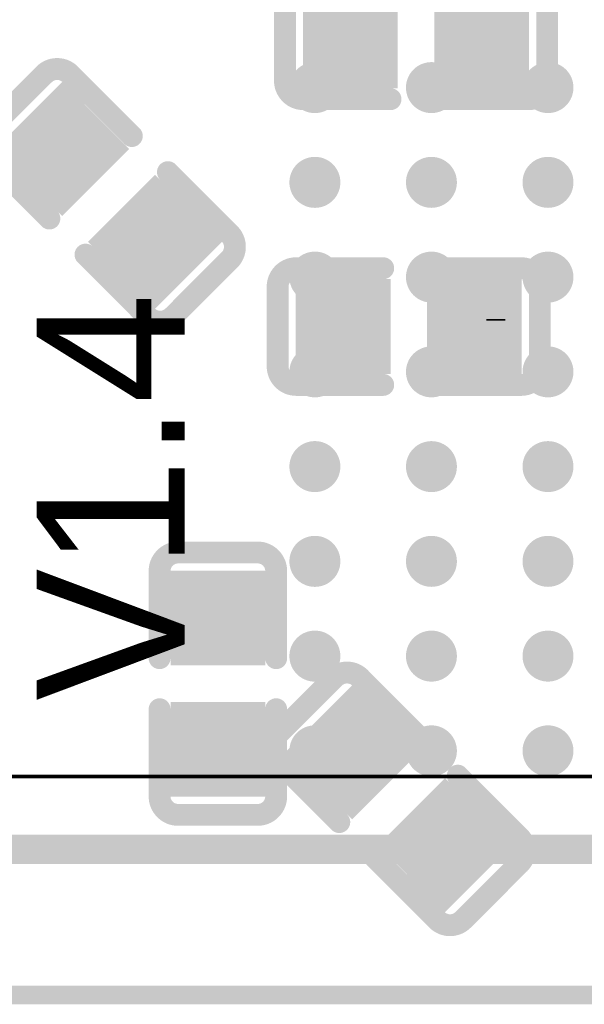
# Model space of a CAD drawing. Header units: millimetres. Extents: x -47 to 199, y -56 to 203.
# Tile 146 of 157: x 101.57 to 105.45, y 176.72 to 183.47. Entities that reach past the tile are written whole.
import ezdxf

# ---------------------------------------------------------------- set-up
doc = ezdxf.new("R2010")
doc.units = ezdxf.units.MM
doc.header["$LTSCALE"] = 1.21
doc.header["$MEASUREMENT"] = 0
doc.layers.get('0').update_dxf_attribs({"linetype": 'CONTINUOUS'})
for name, color, linetype in [('BottomLayer', 5, 'CONTINUOUS'), ('BottomOverlay', 54, 'CONTINUOUS'), ('BottomPaste', 16, 'CONTINUOUS'), ('BottomSolder', 6, 'CONTINUOUS'), ('TopLayer', 1, 'CONTINUOUS'), ('TopOverlay', 2, 'CONTINUOUS'), ('TopPaste', 8, 'CONTINUOUS'), ('TopSolder', 216, 'CONTINUOUS')]:
    doc.layers.add(name, color=color, linetype=linetype)
doc.styles.get("Standard").update_dxf_attribs({"font": 'txt', "width": 0.8})

# ---------------------------------------------------------------- blocks, each defined once
blk = doc.blocks.new('BGA200_15R00X10R00X0R90_91')
at = {"layer": 'TopLayer', "const_width": 0.0059}
for points in [[(0.04429, -0.08957, 1), (0.05019, -0.08957, 1)], [(0.07579, -0.08957, 1), (0.08169, -0.08957, 1)], [(0.10729, -0.08957, 1), (0.11319, -0.08957, 1)], [(0.04429, -0.11516, 1), (0.05019, -0.11516, 1)], [(0.07579, -0.11516, 1), (0.08169, -0.11516, 1)], [(0.10729, -0.11516, 1), (0.11319, -0.11516, 1)], [(0.04429, -0.14075, 1), (0.05019, -0.14075, 1)], [(0.07579, -0.14075, 1), (0.08169, -0.14075, 1)], [(0.10729, -0.14075, 1), (0.11319, -0.14075, 1)], [(0.04429, -0.16634, 1), (0.05019, -0.16634, 1)], [(0.07579, -0.16634, 1), (0.08169, -0.16634, 1)], [(0.10729, -0.16634, 1), (0.11319, -0.16634, 1)], [(0.04429, -0.19193, 1), (0.05019, -0.19193, 1)], [(0.07579, -0.19193, 1), (0.08169, -0.19193, 1)], [(0.10729, -0.19193, 1), (0.11319, -0.19193, 1)], [(0.04429, -0.21752, 1), (0.05019, -0.21752, 1)], [(0.07579, -0.21752, 1), (0.08169, -0.21752, 1)], [(0.10729, -0.21752, 1), (0.11319, -0.21752, 1)], [(0.04429, -0.24311, 1), (0.05019, -0.24311, 1)], [(0.07579, -0.24311, 1), (0.08169, -0.24311, 1)], [(0.10729, -0.24311, 1), (0.11319, -0.24311, 1)], [(0.04429, -0.2687, 1), (0.05019, -0.2687, 1)], [(0.07579, -0.2687, 1), (0.08169, -0.2687, 1)], [(0.10729, -0.2687, 1), (0.11319, -0.2687, 1)]]:
    blk.add_lwpolyline(points, format="xyb", close=True, dxfattribs=at)
at = {"layer": 'TopOverlay'}
for points, const_width in [([(-0.18012, -0.27559), (0.18012, -0.27559)], 0.001), ([(-0.19685, -0.29528), (0.19686, -0.29528)], 0.00787), ([(-0.23622, -0.33465), (0.23623, -0.33465)], 0.005)]:
    blk.add_lwpolyline(points, dxfattribs=dict(at, const_width=const_width))
at = {"layer": 'TopPaste', "const_width": 0.0059}
for points in [[(0.04429, -0.08957, 1), (0.05019, -0.08957, 1)], [(0.07579, -0.08957, 1), (0.08169, -0.08957, 1)], [(0.10729, -0.08957, 1), (0.11319, -0.08957, 1)], [(0.04429, -0.11516, 1), (0.05019, -0.11516, 1)], [(0.07579, -0.11516, 1), (0.08169, -0.11516, 1)], [(0.10729, -0.11516, 1), (0.11319, -0.11516, 1)], [(0.04429, -0.14075, 1), (0.05019, -0.14075, 1)], [(0.07579, -0.14075, 1), (0.08169, -0.14075, 1)], [(0.10729, -0.14075, 1), (0.11319, -0.14075, 1)], [(0.04429, -0.16634, 1), (0.05019, -0.16634, 1)], [(0.07579, -0.16634, 1), (0.08169, -0.16634, 1)], [(0.10729, -0.16634, 1), (0.11319, -0.16634, 1)], [(0.04429, -0.19193, 1), (0.05019, -0.19193, 1)], [(0.07579, -0.19193, 1), (0.08169, -0.19193, 1)], [(0.10729, -0.19193, 1), (0.11319, -0.19193, 1)], [(0.04429, -0.21752, 1), (0.05019, -0.21752, 1)], [(0.07579, -0.21752, 1), (0.08169, -0.21752, 1)], [(0.10729, -0.21752, 1), (0.11319, -0.21752, 1)], [(0.04429, -0.24311, 1), (0.05019, -0.24311, 1)], [(0.07579, -0.24311, 1), (0.08169, -0.24311, 1)], [(0.10729, -0.24311, 1), (0.11319, -0.24311, 1)], [(0.04429, -0.2687, 1), (0.05019, -0.2687, 1)], [(0.07579, -0.2687, 1), (0.08169, -0.2687, 1)], [(0.10729, -0.2687, 1), (0.11319, -0.2687, 1)]]:
    blk.add_lwpolyline(points, format="xyb", close=True, dxfattribs=at)
at = {"layer": 'TopSolder', "const_width": 0.00689}
for points in [[(0.0438, -0.08957, 1), (0.05069, -0.08957, 1)], [(0.0753, -0.08957, 1), (0.08218, -0.08957, 1)], [(0.1068, -0.08957, 1), (0.11368, -0.08957, 1)], [(0.0438, -0.11516, 1), (0.05069, -0.11516, 1)], [(0.0753, -0.11516, 1), (0.08218, -0.11516, 1)], [(0.1068, -0.11516, 1), (0.11368, -0.11516, 1)], [(0.0438, -0.14075, 1), (0.05069, -0.14075, 1)], [(0.0753, -0.14075, 1), (0.08218, -0.14075, 1)], [(0.1068, -0.14075, 1), (0.11368, -0.14075, 1)], [(0.0438, -0.16634, 1), (0.05069, -0.16634, 1)], [(0.0753, -0.16634, 1), (0.08218, -0.16634, 1)], [(0.1068, -0.16634, 1), (0.11368, -0.16634, 1)], [(0.0438, -0.19193, 1), (0.05069, -0.19193, 1)], [(0.0753, -0.19193, 1), (0.08218, -0.19193, 1)], [(0.1068, -0.19193, 1), (0.11368, -0.19193, 1)], [(0.0438, -0.21752, 1), (0.05069, -0.21752, 1)], [(0.0753, -0.21752, 1), (0.08218, -0.21752, 1)], [(0.1068, -0.21752, 1), (0.11368, -0.21752, 1)], [(0.0438, -0.24311, 1), (0.05069, -0.24311, 1)], [(0.0753, -0.24311, 1), (0.08218, -0.24311, 1)], [(0.1068, -0.24311, 1), (0.11368, -0.24311, 1)], [(0.0438, -0.2687, 1), (0.05069, -0.2687, 1)], [(0.0753, -0.2687, 1), (0.08218, -0.2687, 1)], [(0.1068, -0.2687, 1), (0.11368, -0.2687, 1)]]:
    blk.add_lwpolyline(points, format="xyb", close=True, dxfattribs=at)
blk = doc.blocks.new('C0402_B_290')
at = {"layer": 'BottomLayer'}
for points in [[(-0.02855, -0.01083), (-0.00689, -0.01083), (-0.02855, 0.01083), (-0.00689, 0.01083)], [(0.00689, -0.01083), (0.02855, -0.01083), (0.00689, 0.01083), (0.02855, 0.01083)]]:
    blk.add_solid(points, dxfattribs=at)
at = {"layer": 'BottomOverlay', "const_width": 0.00591}
for points in [[(-0.03543, 0.01076, -0.414214), (-0.03043, 0.01576)], [(0.03043, 0.01576, -0.414214), (0.03543, 0.01076)], [(-0.03043, -0.01575, -0.414214), (-0.03543, -0.01075)], [(0.03543, -0.01075, -0.414214), (0.03043, -0.01575)]]:
    blk.add_lwpolyline(points, format="xyb", dxfattribs=at)
for points in [[(-0.0069, 0.01576), (-0.03043, 0.01576)], [(0.03043, 0.01576), (0.0069, 0.01576)], [(-0.03543, 0.01076), (-0.03543, -0.01075)], [(0.03543, 0.01076), (0.03543, -0.01075)], [(-0.0069, -0.01575), (-0.03043, -0.01575)], [(0.03043, -0.01575), (0.0069, -0.01575)]]:
    blk.add_lwpolyline(points, dxfattribs=at)
at = {"layer": 'BottomOverlay', "const_width": 0.00296}
for points in [[(-0.03191, 0.01576, 1), (-0.02895, 0.01576, 1)], [(-0.03191, 0.01576, 1), (-0.02895, 0.01576, 1)], [(-0.00838, 0.01576, 1), (-0.00542, 0.01576, 1)], [(0.00542, 0.01576, 1), (0.00838, 0.01576, 1)], [(0.02895, 0.01576, 1), (0.03191, 0.01576, 1)], [(0.02895, 0.01576, 1), (0.03191, 0.01576, 1)], [(-0.03691, 0.01076, 1), (-0.03395, 0.01076, 1)], [(-0.03691, 0.01076, 1), (-0.03395, 0.01076, 1)], [(0.03395, 0.01076, 1), (0.03691, 0.01076, 1)], [(0.03395, 0.01076, 1), (0.03691, 0.01076, 1)], [(-0.03691, -0.01075, 1), (-0.03395, -0.01075, 1)], [(-0.03691, -0.01075, 1), (-0.03395, -0.01075, 1)], [(0.03395, -0.01075, 1), (0.03691, -0.01075, 1)], [(0.03395, -0.01075, 1), (0.03691, -0.01075, 1)], [(-0.03191, -0.01575, 1), (-0.02895, -0.01575, 1)], [(-0.03191, -0.01575, 1), (-0.02895, -0.01575, 1)], [(-0.00838, -0.01575, 1), (-0.00542, -0.01575, 1)], [(0.00542, -0.01575, 1), (0.00838, -0.01575, 1)], [(0.02895, -0.01575, 1), (0.03191, -0.01575, 1)], [(0.02895, -0.01575, 1), (0.03191, -0.01575, 1)]]:
    blk.add_lwpolyline(points, format="xyb", close=True, dxfattribs=at)
at = {"layer": 'BottomPaste'}
for points in [[(-0.02855, -0.01083), (-0.00689, -0.01083), (-0.02855, 0.01083), (-0.00689, 0.01083)], [(0.00689, -0.01083), (0.02855, -0.01083), (0.00689, 0.01083), (0.02855, 0.01083)]]:
    blk.add_solid(points, dxfattribs=at)
at = {"layer": 'BottomSolder'}
for points in [[(-0.03052, -0.0128), (-0.00493, -0.0128), (-0.03052, 0.0128), (-0.00493, 0.0128)], [(0.00493, -0.0128), (0.03052, -0.0128), (0.00493, 0.0128), (0.03052, 0.0128)]]:
    blk.add_solid(points, dxfattribs=at)
blk = doc.blocks.new('C0402_B_302')
at = {"layer": 'BottomLayer'}
for points in [[(-0.02855, -0.01083), (-0.00689, -0.01083), (-0.02855, 0.01083), (-0.00689, 0.01083)], [(0.00689, -0.01083), (0.02855, -0.01083), (0.00689, 0.01083), (0.02855, 0.01083)]]:
    blk.add_solid(points, dxfattribs=at)
at = {"layer": 'BottomOverlay', "const_width": 0.00591}
for points in [[(-0.03543, 0.01076, -0.414214), (-0.03043, 0.01576)], [(0.03043, 0.01576, -0.414214), (0.03543, 0.01076)], [(-0.03043, -0.01575, -0.414214), (-0.03543, -0.01075)], [(0.03543, -0.01075, -0.414214), (0.03043, -0.01575)]]:
    blk.add_lwpolyline(points, format="xyb", dxfattribs=at)
for points in [[(-0.0069, 0.01576), (-0.03043, 0.01576)], [(0.03043, 0.01576), (0.0069, 0.01576)], [(-0.03543, -0.01075), (-0.03543, 0.01076)], [(0.03543, -0.01075), (0.03543, 0.01076)], [(-0.0069, -0.01575), (-0.03043, -0.01575)], [(0.03043, -0.01575), (0.0069, -0.01575)]]:
    blk.add_lwpolyline(points, dxfattribs=at)
at = {"layer": 'BottomOverlay', "const_width": 0.00296}
for points in [[(-0.03191, 0.01576, 1), (-0.02895, 0.01576, 1)], [(-0.03191, 0.01576, 1), (-0.02895, 0.01576, 1)], [(-0.00838, 0.01576, 1), (-0.00542, 0.01576, 1)], [(0.00542, 0.01576, 1), (0.00838, 0.01576, 1)], [(0.02895, 0.01576, 1), (0.03191, 0.01576, 1)], [(0.02895, 0.01576, 1), (0.03191, 0.01576, 1)], [(-0.03691, 0.01076, 1), (-0.03395, 0.01076, 1)], [(-0.03691, 0.01076, 1), (-0.03395, 0.01076, 1)], [(0.03395, 0.01076, 1), (0.03691, 0.01076, 1)], [(0.03395, 0.01076, 1), (0.03691, 0.01076, 1)], [(-0.03691, -0.01075, 1), (-0.03395, -0.01075, 1)], [(-0.03691, -0.01075, 1), (-0.03395, -0.01075, 1)], [(0.03395, -0.01075, 1), (0.03691, -0.01075, 1)], [(0.03395, -0.01075, 1), (0.03691, -0.01075, 1)], [(-0.03191, -0.01575, 1), (-0.02895, -0.01575, 1)], [(-0.03191, -0.01575, 1), (-0.02895, -0.01575, 1)], [(-0.00838, -0.01575, 1), (-0.00542, -0.01575, 1)], [(0.00542, -0.01575, 1), (0.00838, -0.01575, 1)], [(0.02895, -0.01575, 1), (0.03191, -0.01575, 1)], [(0.02895, -0.01575, 1), (0.03191, -0.01575, 1)]]:
    blk.add_lwpolyline(points, format="xyb", close=True, dxfattribs=at)
at = {"layer": 'BottomPaste'}
for points in [[(-0.02855, -0.01083), (-0.00689, -0.01083), (-0.02855, 0.01083), (-0.00689, 0.01083)], [(0.00689, -0.01083), (0.02855, -0.01083), (0.00689, 0.01083), (0.02855, 0.01083)]]:
    blk.add_solid(points, dxfattribs=at)
at = {"layer": 'BottomSolder'}
for points in [[(-0.03052, -0.0128), (-0.00493, -0.0128), (-0.03052, 0.0128), (-0.00493, 0.0128)], [(0.00493, -0.0128), (0.03052, -0.0128), (0.00493, 0.0128), (0.03052, 0.0128)]]:
    blk.add_solid(points, dxfattribs=at)
blk = doc.blocks.new('C0402_B_311')
at = {"layer": 'BottomLayer'}
for points in [[(-0.02855, -0.01083), (-0.00689, -0.01083), (-0.02855, 0.01083), (-0.00689, 0.01083)], [(0.00689, -0.01083), (0.02855, -0.01083), (0.00689, 0.01083), (0.02855, 0.01083)]]:
    blk.add_solid(points, dxfattribs=at)
at = {"layer": 'BottomOverlay', "const_width": 0.00591}
for points in [[(-0.03543, 0.01076, -0.414214), (-0.03043, 0.01576)], [(0.03043, 0.01576, -0.414214), (0.03543, 0.01076)], [(-0.03043, -0.01575, -0.414214), (-0.03543, -0.01075)], [(0.03543, -0.01075, -0.414214), (0.03043, -0.01575)]]:
    blk.add_lwpolyline(points, format="xyb", dxfattribs=at)
for points in [[(-0.03043, 0.01576), (-0.0069, 0.01576)], [(0.0069, 0.01576), (0.03043, 0.01576)], [(-0.03543, 0.01076), (-0.03543, -0.01075)], [(0.03543, 0.01076), (0.03543, -0.01075)], [(-0.03043, -0.01575), (-0.0069, -0.01575)], [(0.0069, -0.01575), (0.03043, -0.01575)]]:
    blk.add_lwpolyline(points, dxfattribs=at)
at = {"layer": 'BottomOverlay', "const_width": 0.00296}
for points in [[(-0.03191, 0.01576, 1), (-0.02895, 0.01576, 1)], [(-0.03191, 0.01576, 1), (-0.02895, 0.01576, 1)], [(-0.00838, 0.01576, 1), (-0.00542, 0.01576, 1)], [(0.00542, 0.01576, 1), (0.00838, 0.01576, 1)], [(0.02895, 0.01576, 1), (0.03191, 0.01576, 1)], [(0.02895, 0.01576, 1), (0.03191, 0.01576, 1)], [(-0.03691, 0.01076, 1), (-0.03395, 0.01076, 1)], [(-0.03691, 0.01076, 1), (-0.03395, 0.01076, 1)], [(0.03395, 0.01076, 1), (0.03691, 0.01076, 1)], [(0.03395, 0.01076, 1), (0.03691, 0.01076, 1)], [(-0.03691, -0.01075, 1), (-0.03395, -0.01075, 1)], [(-0.03691, -0.01075, 1), (-0.03395, -0.01075, 1)], [(0.03395, -0.01075, 1), (0.03691, -0.01075, 1)], [(0.03395, -0.01075, 1), (0.03691, -0.01075, 1)], [(-0.03191, -0.01575, 1), (-0.02895, -0.01575, 1)], [(-0.03191, -0.01575, 1), (-0.02895, -0.01575, 1)], [(-0.00838, -0.01575, 1), (-0.00542, -0.01575, 1)], [(0.00542, -0.01575, 1), (0.00838, -0.01575, 1)], [(0.02895, -0.01575, 1), (0.03191, -0.01575, 1)], [(0.02895, -0.01575, 1), (0.03191, -0.01575, 1)]]:
    blk.add_lwpolyline(points, format="xyb", close=True, dxfattribs=at)
at = {"layer": 'BottomPaste'}
for points in [[(-0.02855, -0.01083), (-0.00689, -0.01083), (-0.02855, 0.01083), (-0.00689, 0.01083)], [(0.00689, -0.01083), (0.02855, -0.01083), (0.00689, 0.01083), (0.02855, 0.01083)]]:
    blk.add_solid(points, dxfattribs=at)
at = {"layer": 'BottomSolder'}
for points in [[(-0.03052, -0.0128), (-0.00493, -0.0128), (-0.03052, 0.0128), (-0.00493, 0.0128)], [(0.00493, -0.0128), (0.03052, -0.0128), (0.00493, 0.0128), (0.03052, 0.0128)]]:
    blk.add_solid(points, dxfattribs=at)
blk = doc.blocks.new('C0402_B_323')
at = {"layer": 'BottomLayer'}
for points in [[(-0.02855, -0.01083), (-0.00689, -0.01083), (-0.02855, 0.01083), (-0.00689, 0.01083)], [(0.00689, -0.01083), (0.02855, -0.01083), (0.00689, 0.01083), (0.02855, 0.01083)]]:
    blk.add_solid(points, dxfattribs=at)
at = {"layer": 'BottomOverlay', "const_width": 0.00591}
for points in [[(-0.03543, 0.01076, -0.414214), (-0.03043, 0.01576)], [(0.03043, 0.01576, -0.414214), (0.03543, 0.01076)], [(-0.03043, -0.01575, -0.414214), (-0.03543, -0.01075)], [(0.03543, -0.01075, -0.414214), (0.03043, -0.01575)]]:
    blk.add_lwpolyline(points, format="xyb", dxfattribs=at)
for points in [[(-0.0069, 0.01576), (-0.03043, 0.01576)], [(0.03043, 0.01576), (0.0069, 0.01576)], [(-0.03543, -0.01075), (-0.03543, 0.01076)], [(0.03543, -0.01075), (0.03543, 0.01076)], [(-0.0069, -0.01575), (-0.03043, -0.01575)], [(0.03043, -0.01575), (0.0069, -0.01575)]]:
    blk.add_lwpolyline(points, dxfattribs=at)
at = {"layer": 'BottomOverlay', "const_width": 0.00296}
for points in [[(-0.03191, 0.01576, 1), (-0.02895, 0.01576, 1)], [(-0.03191, 0.01576, 1), (-0.02895, 0.01576, 1)], [(-0.00838, 0.01576, 1), (-0.00542, 0.01576, 1)], [(0.00542, 0.01576, 1), (0.00838, 0.01576, 1)], [(0.02895, 0.01576, 1), (0.03191, 0.01576, 1)], [(0.02895, 0.01576, 1), (0.03191, 0.01576, 1)], [(-0.03691, 0.01076, 1), (-0.03395, 0.01076, 1)], [(-0.03691, 0.01076, 1), (-0.03395, 0.01076, 1)], [(0.03395, 0.01076, 1), (0.03691, 0.01076, 1)], [(0.03395, 0.01076, 1), (0.03691, 0.01076, 1)], [(-0.03691, -0.01075, 1), (-0.03395, -0.01075, 1)], [(-0.03691, -0.01075, 1), (-0.03395, -0.01075, 1)], [(0.03395, -0.01075, 1), (0.03691, -0.01075, 1)], [(0.03395, -0.01075, 1), (0.03691, -0.01075, 1)], [(-0.03191, -0.01575, 1), (-0.02895, -0.01575, 1)], [(-0.03191, -0.01575, 1), (-0.02895, -0.01575, 1)], [(-0.00838, -0.01575, 1), (-0.00542, -0.01575, 1)], [(0.00542, -0.01575, 1), (0.00838, -0.01575, 1)], [(0.02895, -0.01575, 1), (0.03191, -0.01575, 1)], [(0.02895, -0.01575, 1), (0.03191, -0.01575, 1)]]:
    blk.add_lwpolyline(points, format="xyb", close=True, dxfattribs=at)
at = {"layer": 'BottomPaste'}
for points in [[(-0.02855, -0.01083), (-0.00689, -0.01083), (-0.02855, 0.01083), (-0.00689, 0.01083)], [(0.00689, -0.01083), (0.02855, -0.01083), (0.00689, 0.01083), (0.02855, 0.01083)]]:
    blk.add_solid(points, dxfattribs=at)
at = {"layer": 'BottomSolder'}
for points in [[(-0.03052, -0.0128), (-0.00493, -0.0128), (-0.03052, 0.0128), (-0.00493, 0.0128)], [(0.00493, -0.0128), (0.03052, -0.0128), (0.00493, 0.0128), (0.03052, 0.0128)]]:
    blk.add_solid(points, dxfattribs=at)
blk = doc.blocks.new('C0402_B_327')
at = {"layer": 'BottomLayer'}
for points in [[(-0.02855, -0.01083), (-0.00689, -0.01083), (-0.02855, 0.01083), (-0.00689, 0.01083)], [(0.00689, -0.01083), (0.02855, -0.01083), (0.00689, 0.01083), (0.02855, 0.01083)]]:
    blk.add_solid(points, dxfattribs=at)
at = {"layer": 'BottomOverlay', "const_width": 0.00591}
for points in [[(-0.03543, 0.01076, -0.414214), (-0.03043, 0.01576)], [(0.03043, 0.01576, -0.414214), (0.03543, 0.01076)], [(-0.03043, -0.01575, -0.414214), (-0.03543, -0.01075)], [(0.03543, -0.01075, -0.414214), (0.03043, -0.01575)]]:
    blk.add_lwpolyline(points, format="xyb", dxfattribs=at)
for points in [[(-0.0069, 0.01576), (-0.03043, 0.01576)], [(0.03043, 0.01576), (0.0069, 0.01576)], [(-0.03543, 0.01076), (-0.03543, -0.01075)], [(0.03543, 0.01076), (0.03543, -0.01075)], [(-0.0069, -0.01575), (-0.03043, -0.01575)], [(0.03043, -0.01575), (0.0069, -0.01575)]]:
    blk.add_lwpolyline(points, dxfattribs=at)
at = {"layer": 'BottomOverlay', "const_width": 0.00296}
for points in [[(-0.03191, 0.01576, 1), (-0.02895, 0.01576, 1)], [(-0.03191, 0.01576, 1), (-0.02895, 0.01576, 1)], [(-0.00838, 0.01576, 1), (-0.00542, 0.01576, 1)], [(0.00542, 0.01576, 1), (0.00838, 0.01576, 1)], [(0.02895, 0.01576, 1), (0.03191, 0.01576, 1)], [(0.02895, 0.01576, 1), (0.03191, 0.01576, 1)], [(-0.03691, 0.01076, 1), (-0.03395, 0.01076, 1)], [(-0.03691, 0.01076, 1), (-0.03395, 0.01076, 1)], [(0.03395, 0.01076, 1), (0.03691, 0.01076, 1)], [(0.03395, 0.01076, 1), (0.03691, 0.01076, 1)], [(-0.03691, -0.01075, 1), (-0.03395, -0.01075, 1)], [(-0.03691, -0.01075, 1), (-0.03395, -0.01075, 1)], [(0.03395, -0.01075, 1), (0.03691, -0.01075, 1)], [(0.03395, -0.01075, 1), (0.03691, -0.01075, 1)], [(-0.03191, -0.01575, 1), (-0.02895, -0.01575, 1)], [(-0.03191, -0.01575, 1), (-0.02895, -0.01575, 1)], [(-0.00838, -0.01575, 1), (-0.00542, -0.01575, 1)], [(0.00542, -0.01575, 1), (0.00838, -0.01575, 1)], [(0.02895, -0.01575, 1), (0.03191, -0.01575, 1)], [(0.02895, -0.01575, 1), (0.03191, -0.01575, 1)]]:
    blk.add_lwpolyline(points, format="xyb", close=True, dxfattribs=at)
at = {"layer": 'BottomPaste'}
for points in [[(-0.02855, -0.01083), (-0.00689, -0.01083), (-0.02855, 0.01083), (-0.00689, 0.01083)], [(0.00689, -0.01083), (0.02855, -0.01083), (0.00689, 0.01083), (0.02855, 0.01083)]]:
    blk.add_solid(points, dxfattribs=at)
at = {"layer": 'BottomSolder'}
for points in [[(-0.03052, -0.0128), (-0.00493, -0.0128), (-0.03052, 0.0128), (-0.00493, 0.0128)], [(0.00493, -0.0128), (0.03052, -0.0128), (0.00493, 0.0128), (0.03052, 0.0128)]]:
    blk.add_solid(points, dxfattribs=at)

msp = doc.modelspace()

# ---------------------------------------------------------------- linework, layer by layer
at = {"layer": 'TopLayer'}
for p, q in [((104.9021, 181.4154), (104.7751, 181.4154)), ((104.7751, 181.4154), (104.7751, 181.4154)), ((104.7751, 181.4154), (104.9021, 181.4154)), ((104.9021, 181.4154), (104.7751, 181.4154)), ((104.7751, 181.4154), (104.7751, 181.4154)), ((104.7751, 181.4154), (104.9021, 181.4154)), ((104.9021, 181.4154), (104.7751, 181.4154)), ((104.7751, 181.4154), (104.7751, 181.4154)), ((104.7751, 181.4154), (104.9021, 181.4154)), ((104.9021, 181.4154), (104.7751, 181.4154)), ((104.7751, 181.4154), (104.7751, 181.4154)), ((104.7751, 181.4154), (104.9021, 181.4154)), ((104.9021, 181.4154), (104.7751, 181.4154)), ((104.7751, 181.4154), (104.7751, 181.4154)), ((104.7751, 181.4154), (104.9021, 181.4154)), ((104.9021, 181.4154), (104.7751, 181.4154)), ((104.7751, 181.4154), (104.7751, 181.4154)), ((104.7751, 181.4154), (104.9021, 181.4154)), ((104.9021, 181.4154), (104.7751, 181.4154)), ((104.7751, 181.4154), (104.7751, 181.4154)), ((104.7751, 181.4154), (104.9021, 181.4154)), ((104.9021, 181.4154), (104.7751, 181.4154)), ((104.7751, 181.4154), (104.7751, 181.4154)), ((104.7751, 181.4154), (104.9021, 181.4154)), ((104.9021, 181.4154), (104.7751, 181.4154)), ((104.7751, 181.4154), (104.7751, 181.4154)), ((104.7751, 181.4154), (104.9021, 181.4154)), ((104.9021, 181.4154), (104.7751, 181.4154)), ((104.7751, 181.4154), (104.7751, 181.4154)), ((104.7751, 181.4154), (104.9021, 181.4154)), ((104.9021, 181.4154), (104.7751, 181.4154)), ((104.7751, 181.4154), (104.7751, 181.4154)), ((104.7751, 181.4154), (104.9021, 181.4154)), ((104.9021, 181.4154), (104.7751, 181.4154)), ((104.7751, 181.4154), (104.7751, 181.4154)), ((104.7751, 181.4154), (104.9021, 181.4154)), ((104.9021, 181.4154), (104.7751, 181.4154)), ((104.7751, 181.4154), (104.7751, 181.4154)), ((104.7751, 181.4154), (104.9021, 181.4154)), ((104.9021, 181.4154), (104.7751, 181.4154)), ((104.7751, 181.4154), (104.7751, 181.4154)), ((104.7751, 181.4154), (104.9021, 181.4154)), ((104.9021, 181.4154), (104.7751, 181.4154)), ((104.7751, 181.4154), (104.7751, 181.4154)), ((104.7751, 181.4154), (104.9021, 181.4154)), ((104.9021, 181.4154), (104.7751, 181.4154)), ((104.7751, 181.4154), (104.7751, 181.4154)), ((104.7751, 181.4154), (104.9021, 181.4154)), ((104.9021, 181.4154), (104.7751, 181.4154)), ((104.7751, 181.4154), (104.7751, 181.4154)), ((104.7751, 181.4154), (104.9021, 181.4154)), ((104.9021, 181.4154), (104.7751, 181.4154)), ((104.7751, 181.4154), (104.7751, 181.4154)), ((104.7751, 181.4154), (104.9021, 181.4154)), ((104.9021, 181.4154), (104.7751, 181.4154)), ((104.7751, 181.4154), (104.7751, 181.4154)), ((104.7751, 181.4154), (104.9021, 181.4154)), ((104.9021, 181.4154), (104.7751, 181.4154)), ((104.7751, 181.4154), (104.7751, 181.4154)), ((104.7751, 181.4154), (104.9021, 181.4154)), ((104.9021, 181.4154), (104.7751, 181.4154)), ((104.7751, 181.4154), (104.7751, 181.4154)), ((104.7751, 181.4154), (104.9021, 181.4154)), ((104.9021, 181.4154), (104.7751, 181.4154)), ((104.7751, 181.4154), (104.7751, 181.4154)), ((104.7751, 181.4154), (104.9021, 181.4154)), ((104.9021, 181.4154), (104.7751, 181.4154)), ((104.7751, 181.4154), (104.7751, 181.4154)), ((104.7751, 181.4154), (104.9021, 181.4154)), ((104.9021, 181.4154), (104.7751, 181.4154)), ((104.7751, 181.4154), (104.7751, 181.4154)), ((104.7751, 181.4154), (104.9021, 181.4154)), ((104.9021, 181.4154), (104.7751, 181.4154)), ((104.7751, 181.4154), (104.7751, 181.4154)), ((104.7751, 181.4154), (104.9021, 181.4154)), ((104.9021, 181.4154), (104.7751, 181.4154)), ((104.7751, 181.4154), (104.7751, 181.4154)), ((104.7751, 181.4154), (104.9021, 181.4154)), ((104.9021, 181.4154), (104.7751, 181.4154)), ((104.7751, 181.4154), (104.7751, 181.4154)), ((104.7751, 181.4154), (104.9021, 181.4154)), ((104.9021, 181.4154), (104.9021, 181.4154)), ((104.9021, 181.4154), (104.9021, 181.4154)), ((104.9021, 181.4154), (104.9021, 181.4154)), ((104.9021, 181.4154), (104.9021, 181.4154)), ((104.9021, 181.4154), (104.9021, 181.4154)), ((104.9021, 181.4154), (104.9021, 181.4154)), ((104.9021, 181.4154), (104.9021, 181.4154)), ((104.9021, 181.4154), (104.9021, 181.4154)), ((104.9021, 181.4154), (104.9021, 181.4154)), ((104.9021, 181.4154), (104.9021, 181.4154)), ((104.9021, 181.4154), (104.9021, 181.4154)), ((104.9021, 181.4154), (104.9021, 181.4154)), ((104.9021, 181.4154), (104.9021, 181.4154)), ((104.9021, 181.4154), (104.9021, 181.4154)), ((104.9021, 181.4154), (104.9021, 181.4154)), ((104.9021, 181.4154), (104.9021, 181.4154)), ((104.9021, 181.4154), (104.9021, 181.4154)), ((104.9021, 181.4154), (104.9021, 181.4154)), ((104.9021, 181.4154), (104.9021, 181.4154)), ((104.9021, 181.4154), (104.9021, 181.4154)), ((104.9021, 181.4154), (104.9021, 181.4154)), ((104.9021, 181.4154), (104.9021, 181.4154)), ((104.9021, 181.4154), (104.9021, 181.4154)), ((104.9021, 181.4154), (104.9021, 181.4154)), ((104.9021, 181.4154), (104.9021, 181.4154)), ((104.9021, 181.4154), (104.9021, 181.4154)), ((104.9021, 181.4154), (104.9021, 181.4154)), ((104.9021, 181.4154), (104.9021, 181.4154)), ((104.9021, 181.4154), (104.9021, 181.4154)), ((104.9021, 181.4154), (104.9021, 181.4154)), ((104.9021, 181.4154), (104.9021, 181.4154)), ((104.9021, 181.4154), (104.9021, 181.4154)), ((104.9021, 181.4154), (104.9021, 181.4154)), ((104.9021, 181.4154), (104.9021, 181.4154)), ((104.9021, 181.4154), (104.9021, 181.4154)), ((104.9021, 181.4154), (104.9021, 181.4154)), ((104.9021, 181.4154), (104.9021, 181.4154)), ((104.9021, 181.4154), (104.9021, 181.4154)), ((104.9021, 181.4154), (104.9021, 181.4154)), ((104.9021, 181.4154), (104.9021, 181.4154)), ((104.9021, 181.4154), (104.9021, 181.4154)), ((104.9021, 181.4154), (104.9021, 181.4154)), ((104.9021, 181.4154), (104.9021, 181.4154)), ((104.9021, 181.4154), (104.9021, 181.4154)), ((104.9021, 181.4154), (104.9021, 181.4154)), ((104.9021, 181.4154), (104.9021, 181.4154)), ((104.9021, 181.4154), (104.9021, 181.4154)), ((104.9021, 181.4154), (104.9021, 181.4154)), ((104.9021, 181.4154), (104.9021, 181.4154)), ((104.9021, 181.4154), (104.9021, 181.4154)), ((104.9021, 181.4154), (104.9021, 181.4154)), ((104.9021, 181.4154), (104.9021, 181.4154)), ((104.9021, 181.4154), (104.9021, 181.4154)), ((104.9021, 181.4154), (104.9021, 181.4154)), ((104.9021, 181.4154), (104.9021, 181.4154)), ((104.9021, 181.4154), (104.9021, 181.4154)), ((104.9021, 181.4154), (104.9021, 181.4154)), ((104.9021, 181.4154), (104.9021, 181.4154)), ((104.9021, 181.4154), (104.9021, 181.4154)), ((104.9021, 181.4154), (104.9021, 181.4154)), ((104.9021, 181.4154), (104.9021, 181.4154)), ((104.9021, 181.4154), (104.9021, 181.4154)), ((104.9021, 181.4154), (104.9021, 181.4154)), ((104.9021, 181.4154), (104.9021, 181.4154)), ((104.9021, 181.4154), (104.9021, 181.4154)), ((104.9021, 181.4154), (104.9021, 181.4154)), ((104.9021, 181.4154), (104.9021, 181.4154)), ((104.9021, 181.4154), (104.9021, 181.4154)), ((104.9021, 181.4154), (104.9021, 181.4154)), ((104.9021, 181.4154), (104.9021, 181.4154)), ((104.9021, 181.4154), (104.9021, 181.4154)), ((104.9021, 181.4154), (104.9021, 181.4154)), ((104.9021, 181.4154), (104.9021, 181.4154)), ((104.9021, 181.4154), (104.9021, 181.4154)), ((104.9021, 181.4154), (104.9021, 181.4154)), ((104.9021, 181.4154), (104.9021, 181.4154)), ((104.9021, 181.4154), (104.9021, 181.4154)), ((104.9021, 181.4154), (104.9021, 181.4154)), ((104.9021, 181.4154), (104.9021, 181.4154)), ((104.9021, 181.4154), (104.9021, 181.4154)), ((104.9021, 181.4154), (104.9021, 181.4154)), ((104.9021, 181.4154), (104.9021, 181.4154)), ((104.9021, 181.4154), (104.9021, 181.4154)), ((104.9021, 181.4154), (104.9021, 181.4154)), ((104.9021, 181.4154), (104.9021, 181.4154)), ((104.9021, 181.4154), (104.9021, 181.4154)), ((104.9021, 181.4154), (104.9021, 181.4154)), ((104.9021, 181.4154), (104.9021, 181.4154)), ((104.9021, 181.4154), (104.9021, 181.4154)), ((104.9021, 181.4154), (104.9021, 181.4154)), ((104.9021, 181.4154), (104.9021, 181.4154)), ((104.9021, 181.4154), (104.9021, 181.4154)), ((104.9021, 181.4154), (104.9021, 181.4154)), ((104.9021, 181.4154), (104.9021, 181.4154)), ((104.9021, 181.4154), (104.9021, 181.4154)), ((104.9021, 181.4154), (104.9021, 181.4154)), ((104.9021, 181.4154), (104.9021, 181.4154)), ((104.9021, 181.4154), (104.9021, 181.4154)), ((104.9021, 181.4154), (104.9021, 181.4154)), ((104.9021, 181.4154), (104.9021, 181.4154)), ((104.9021, 181.4154), (104.9021, 181.4154)), ((104.9021, 181.4154), (104.9021, 181.4154)), ((104.9021, 181.4154), (104.9021, 181.4154)), ((104.9021, 181.4154), (104.9021, 181.4154)), ((104.9021, 181.4154), (104.9021, 181.4154)), ((104.9021, 181.4154), (104.9021, 181.4154)), ((104.9021, 181.4154), (104.9021, 181.4154)), ((104.9021, 181.4154), (104.9021, 181.4154)), ((104.9021, 181.4154), (104.9021, 181.4154)), ((104.9021, 181.4154), (104.9021, 181.4154)), ((104.9021, 181.4154), (104.9021, 181.4154)), ((104.9021, 181.4154), (104.9021, 181.4154)), ((104.9021, 181.4154), (104.9021, 181.4154)), ((104.9021, 181.4154), (104.9021, 181.4154)), ((104.9021, 181.4154), (104.9021, 181.4154)), ((104.9021, 181.4154), (104.9021, 181.4154)), ((104.9021, 181.4154), (104.9021, 181.4154)), ((104.9021, 181.4154), (104.9021, 181.4154)), ((104.9021, 181.4154), (104.9021, 181.4154)), ((104.9021, 181.4154), (104.9021, 181.4154)), ((104.9021, 181.4154), (104.9021, 181.4154)), ((104.9021, 181.4154), (104.9021, 181.4154)), ((104.9021, 181.4154), (104.9021, 181.4154)), ((104.9021, 181.4154), (104.9021, 181.4154)), ((104.9021, 181.4154), (104.9021, 181.4154)), ((104.9021, 181.4154), (104.9021, 181.4154)), ((104.9021, 181.4154), (104.9021, 181.4154)), ((104.9021, 181.4154), (104.9021, 181.4154)), ((104.9021, 181.4154), (104.9021, 181.4154)), ((104.9021, 181.4154), (104.9021, 181.4154)), ((104.9021, 181.4154), (104.9021, 181.4154)), ((104.9021, 181.4154), (104.9021, 181.4154)), ((104.9021, 181.4154), (104.9021, 181.4154)), ((104.9021, 181.4154), (104.9021, 181.4154)), ((104.9021, 181.4154), (104.9021, 181.4154)), ((104.9021, 181.4154), (104.9021, 181.4154)), ((104.9021, 181.4154), (104.9021, 181.4154)), ((104.9021, 181.4154), (104.9021, 181.4154)), ((104.9021, 181.4154), (104.9021, 181.4154)), ((104.9021, 181.4154), (104.9021, 181.4154)), ((104.9021, 181.4154), (104.9021, 181.4154)), ((104.9021, 181.4154), (104.9021, 181.4154)), ((104.9021, 181.4154), (104.9021, 181.4154)), ((104.9021, 181.4154), (104.9021, 181.4154)), ((104.9021, 181.4154), (104.9021, 181.4154)), ((104.9021, 181.4154), (104.9021, 181.4154)), ((104.9021, 181.4154), (104.9021, 181.4154)), ((104.9021, 181.4154), (104.9021, 181.4154)), ((104.9021, 181.4154), (104.9021, 181.4154)), ((104.9021, 181.4154), (104.9021, 181.4154)), ((104.9021, 181.4154), (104.9021, 181.4154)), ((104.9021, 181.4154), (104.9021, 181.4154)), ((104.9021, 181.4154), (104.9021, 181.4154)), ((104.9021, 181.4154), (104.9021, 181.4154)), ((104.9021, 181.4154), (104.9021, 181.4154)), ((104.9021, 181.4154), (104.9021, 181.4154)), ((104.9021, 181.4154), (104.9021, 181.4154)), ((104.9021, 181.4154), (104.9021, 181.4154)), ((104.9021, 181.4154), (104.9021, 181.4154)), ((104.9021, 181.4154), (104.9021, 181.4154)), ((104.9021, 181.4154), (104.9021, 181.4154)), ((104.9021, 181.4154), (104.9021, 181.4154)), ((104.9021, 181.4154), (104.9021, 181.4154)), ((104.9021, 181.4154), (104.9021, 181.4154)), ((104.9021, 181.4154), (104.9021, 181.4154)), ((104.9021, 181.4154), (104.9021, 181.4154)), ((104.9021, 181.4154), (104.9021, 181.4154)), ((104.9021, 181.4154), (104.9021, 181.4154)), ((104.9021, 181.4154), (104.9021, 181.4154)), ((104.9021, 181.4154), (104.9021, 181.4154)), ((104.9021, 181.4154), (104.9021, 181.4154)), ((104.9021, 181.4154), (104.9021, 181.4154)), ((104.9021, 181.4154), (104.9021, 181.4154)), ((104.9021, 181.4154), (104.9021, 181.4154)), ((104.9021, 181.4154), (104.9021, 181.4154)), ((104.9021, 181.4154), (104.9021, 181.4154)), ((104.9021, 181.4154), (104.9021, 181.4154)), ((104.9021, 181.4154), (104.9021, 181.4154)), ((104.9021, 181.4154), (104.9021, 181.4154)), ((104.9021, 181.4154), (104.9021, 181.4154)), ((104.9021, 181.4154), (104.9021, 181.4154)), ((104.9021, 181.4154), (104.9021, 181.4154)), ((104.9021, 181.4154), (104.9021, 181.4154)), ((104.9021, 181.4154), (104.9021, 181.4154)), ((104.9021, 181.4154), (104.9021, 181.4154)), ((104.9021, 181.4154), (104.9021, 181.4154)), ((104.9021, 181.4154), (104.9021, 181.4154)), ((104.9021, 181.4154), (104.9021, 181.4154)), ((104.9021, 181.4154), (104.9021, 181.4154)), ((104.9021, 181.4154), (104.9021, 181.4154)), ((104.9021, 181.4154), (104.9021, 181.4154)), ((104.9021, 181.4154), (104.9021, 181.4154)), ((104.9021, 181.4154), (104.9021, 181.4154)), ((104.9021, 181.4154), (104.9021, 181.4154)), ((104.9021, 181.4154), (104.9021, 181.4154)), ((104.9021, 181.4154), (104.9021, 181.4154)), ((104.9021, 181.4154), (104.9021, 181.4154)), ((104.9021, 181.4154), (104.9021, 181.4154)), ((104.9021, 181.4154), (104.9021, 181.4154)), ((104.9021, 181.4154), (104.9021, 181.4154)), ((104.9021, 181.4154), (104.9021, 181.4154)), ((104.9021, 181.4154), (104.9021, 181.4154)), ((104.9021, 181.4154), (104.9021, 181.4154)), ((104.9021, 181.4154), (104.9021, 181.4154)), ((104.9021, 181.4154), (104.9021, 181.4154)), ((104.9021, 181.4154), (104.9021, 181.4154)), ((104.9021, 181.4154), (104.9021, 181.4154)), ((104.9021, 181.4154), (104.9021, 181.4154)), ((104.9021, 181.4154), (104.9021, 181.4154)), ((104.9021, 181.4154), (104.9021, 181.4154)), ((104.9021, 181.4154), (104.9021, 181.4154)), ((104.9021, 181.4154), (104.9021, 181.4154)), ((104.9021, 181.4154), (104.9021, 181.4154)), ((104.9021, 181.4154), (104.9021, 181.4154)), ((104.9021, 181.4154), (104.9021, 181.4154)), ((104.9021, 181.4154), (104.9021, 181.4154)), ((104.9021, 181.4154), (104.9021, 181.4154)), ((104.9021, 181.4154), (104.9021, 181.4154)), ((104.9021, 181.4154), (104.9021, 181.4154)), ((104.9021, 181.4154), (104.9021, 181.4154)), ((104.9021, 181.4154), (104.9021, 181.4154)), ((104.9021, 181.4154), (104.9021, 181.4154)), ((104.9021, 181.4154), (104.9021, 181.4154)), ((104.9021, 181.4154), (104.9021, 181.4154)), ((104.9021, 181.4154), (104.9021, 181.4154)), ((104.9021, 181.4154), (104.9021, 181.4154)), ((104.9021, 181.4154), (104.9021, 181.4154)), ((104.9021, 181.4154), (104.9021, 181.4154)), ((104.9021, 181.4154), (104.9021, 181.4154)), ((104.9021, 181.4154), (104.9021, 181.4154)), ((104.9021, 181.4154), (104.9021, 181.4154)), ((104.9021, 181.4154), (104.9021, 181.4154)), ((104.9021, 181.4154), (104.9021, 181.4154)), ((104.9021, 181.4154), (104.9021, 181.4154)), ((104.9021, 181.4154), (104.9021, 181.4154)), ((104.9021, 181.4154), (104.9021, 181.4154)), ((104.9021, 181.4154), (104.9021, 181.4154)), ((104.9021, 181.4154), (104.9021, 181.4154)), ((104.9021, 181.4154), (104.9021, 181.4154)), ((104.9021, 181.4154), (104.9021, 181.4154)), ((104.9021, 181.4154), (104.9021, 181.4154)), ((104.9021, 181.4154), (104.9021, 181.4154)), ((104.9021, 181.4154), (104.9021, 181.4154)), ((104.9021, 181.4154), (104.9021, 181.4154)), ((104.9021, 181.4154), (104.9021, 181.4154)), ((104.9021, 181.4154), (104.9021, 181.4154)), ((104.9021, 181.4154), (104.9021, 181.4154)), ((104.9021, 181.4154), (104.9021, 181.4154)), ((104.9021, 181.4154), (104.9021, 181.4154)), ((104.9021, 181.4154), (104.9021, 181.4154)), ((104.9021, 181.4154), (104.9021, 181.4154)), ((104.9021, 181.4154), (104.9021, 181.4154)), ((104.9021, 181.4154), (104.9021, 181.4154)), ((104.9021, 181.4154), (104.9021, 181.4154)), ((104.9021, 181.4154), (104.9021, 181.4154)), ((104.9021, 181.4154), (104.9021, 181.4154)), ((104.9021, 181.4154), (104.9021, 181.4154)), ((104.9021, 181.4154), (104.9021, 181.4154)), ((104.9021, 181.4154), (104.9021, 181.4154)), ((104.9021, 181.4154), (104.9021, 181.4154)), ((104.9021, 181.4154), (104.9021, 181.4154)), ((104.9021, 181.4154), (104.9021, 181.4154)), ((104.9021, 181.4154), (104.9021, 181.4154)), ((104.9021, 181.4154), (104.9021, 181.4154)), ((104.9021, 181.4154), (104.9021, 181.4154)), ((104.9021, 181.4154), (104.9021, 181.4154)), ((104.9021, 181.4154), (104.9021, 181.4154)), ((104.9021, 181.4154), (104.9021, 181.4154)), ((104.9021, 181.4154), (104.9021, 181.4154)), ((104.9021, 181.4154), (104.9021, 181.4154))]:
    msp.add_line(p, q, dxfattribs=at)

# ---------------------------------------------------------------- block references
at = {"xscale": 25.4, "yscale": 25.4, "zscale": 25.4}
msp.add_blockref('BGA200_15R00X10R00X0R90_91', (102.3962, 185.2828), dxfattribs=at)
for name, p, rotation in [('C0402_B_290', (104.2905, 183.3286), 180), ('C0402_B_311', (102.1805, 182.2686), 314.9999999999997), ('C0402_B_327', (104.2405, 181.3686), 180), ('C0402_B_302', (102.9305, 178.9186), 90), ('C0402_B_323', (104.1705, 178.1286), 134.9999999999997)]:
    msp.add_blockref(name, p, dxfattribs=dict(at, rotation=rotation))

# ---------------------------------------------------------------- texts
at = {"layer": 'TopOverlay'}
msp.add_text('V1.4', height=1.016, rotation=90, dxfattribs=at).set_placement((102.7025, 178.8016))

doc.saveas('drawing.dxf')
